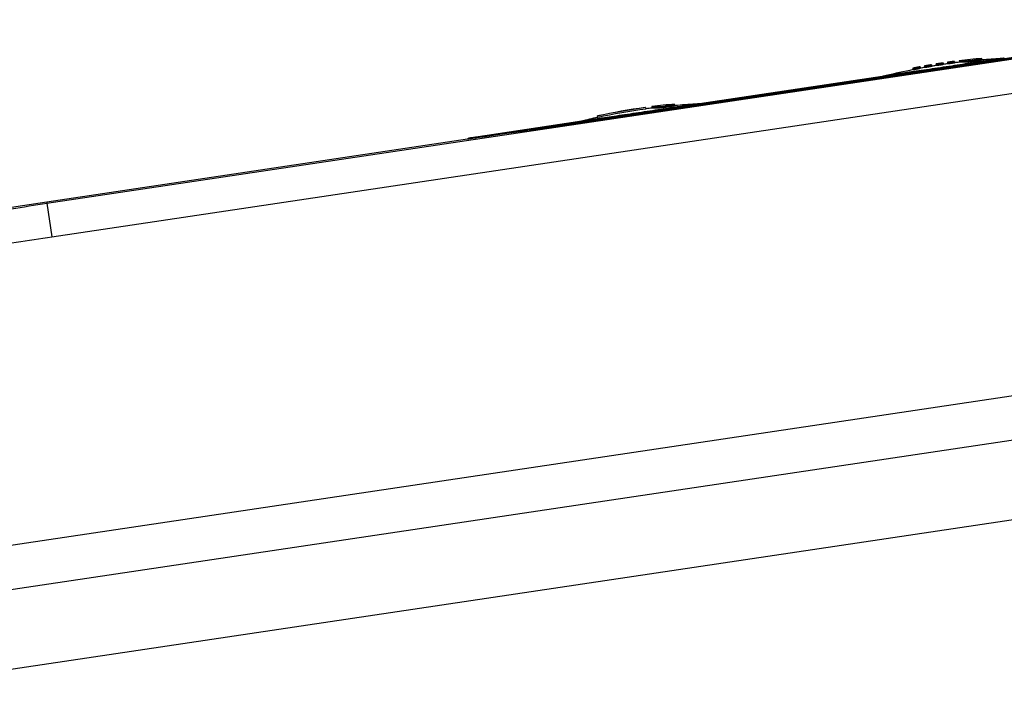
# Model space of a CAD drawing. Header units: millimetres. Extents: x 290 to 825, y 194 to 728.
# Tile 24 of 25: x 695 to 762, y 639 to 685. Entities that reach past the tile are written whole.
import ezdxf

# ---------------------------------------------------------------- set-up
doc = ezdxf.new("R2010")
doc.units = ezdxf.units.MM
doc.header["$LTSCALE"] = 65.395
doc.layers.get('0').update_dxf_attribs({"linetype": 'CONTINUOUS'})

msp = doc.modelspace()

# ---------------------------------------------------------------- linework, layer by layer
at = {"color": 9, "linetype": 'CONTINUOUS'}
for p, q in [((780.057, 685.389), (735.049, 678.662)), ((696.491, 672.806), (769.181, 683.67)), ((762.069, 682.748), (761.796, 682.707)), ((696.834, 670.512), (769.524, 681.376)), ((753.986, 681.539), (753.708, 681.499)), ((741.2, 679.63), (740.928, 679.588)), ((735.049, 678.662), (735.057, 678.611)), ((733.117, 678.421), (732.84, 678.38)), ((696.478, 672.896), (696.492, 672.806)), ((696.491, 672.806), (696.834, 670.512)), ((680.378, 647.339), (772.611, 661.124)), ((680.823, 644.367), (773.055, 658.151))]:
    msp.add_line(p, q, dxfattribs=at)
at = {"color": 7, "linetype": 'CONTINUOUS'}
for p, q in [((780.065, 685.337), (735.057, 678.611)), ((758.661, 682.533), (758.65, 682.532)), ((758.666, 682.534), (758.682, 682.425)), ((758.666, 682.534), (758.666, 682.534)), ((758.974, 682.573), (758.989, 682.475)), ((760.542, 682.634), (760.527, 682.733)), ((761.836, 682.723), (761.789, 682.72)), ((761.883, 682.727), (761.836, 682.723)), ((761.93, 682.731), (761.883, 682.727)), ((761.977, 682.736), (761.93, 682.731)), ((761.99, 682.738), (761.977, 682.736)), ((762.006, 682.74), (761.99, 682.738)), ((762.021, 682.742), (762.006, 682.74)), ((762.036, 682.744), (762.021, 682.742)), ((762.049, 682.745), (762.036, 682.744)), ((762.068, 682.748), (762.049, 682.745)), ((755.804, 682.063), (755.821, 681.954)), ((756.296, 682.158), (756.312, 682.049)), ((756.591, 682.212), (756.607, 682.104)), ((757.077, 682.298), (757.067, 682.296)), ((757.084, 682.298), (757.1, 682.19)), ((757.38, 682.347), (757.396, 682.239)), ((757.868, 682.423), (757.859, 682.422)), ((757.873, 682.423), (757.874, 682.424)), ((757.874, 682.424), (757.89, 682.315)), ((758.171, 682.467), (758.187, 682.358)), ((753.708, 681.499), (741.2, 679.63)), ((753.723, 681.501), (753.709, 681.499)), ((753.736, 681.503), (753.723, 681.501)), ((753.752, 681.506), (753.736, 681.503)), ((753.767, 681.508), (753.752, 681.506)), ((753.784, 681.511), (753.767, 681.508)), ((753.799, 681.514), (753.784, 681.511)), ((753.845, 681.523), (753.799, 681.514)), ((753.892, 681.532), (753.845, 681.523)), ((753.938, 681.543), (753.892, 681.532)), ((753.984, 681.554), (753.938, 681.543)), ((737.481, 679.374), (737.481, 679.369)), ((737.501, 679.371), (737.517, 679.267)), ((737.937, 679.434), (737.952, 679.335)), ((739.504, 679.501), (739.489, 679.6)), ((740.968, 679.604), (740.921, 679.601)), ((741.015, 679.608), (740.968, 679.604)), ((741.062, 679.612), (741.015, 679.608)), ((741.109, 679.617), (741.062, 679.612)), ((741.122, 679.619), (741.109, 679.617)), ((741.138, 679.621), (741.122, 679.619)), ((741.152, 679.623), (741.138, 679.621)), ((741.168, 679.625), (741.152, 679.623)), ((741.181, 679.627), (741.168, 679.625)), ((741.2, 679.629), (741.181, 679.627)), ((733.115, 678.435), (733.069, 678.424)), ((734.217, 678.681), (734.201, 678.791)), ((732.84, 678.38), (725.449, 677.276)), ((732.855, 678.382), (732.841, 678.38)), ((732.868, 678.384), (732.855, 678.382)), ((732.884, 678.387), (732.868, 678.384)), ((732.899, 678.39), (732.884, 678.387)), ((732.916, 678.393), (732.899, 678.39)), ((732.931, 678.395), (732.916, 678.393)), ((732.977, 678.404), (732.931, 678.395)), ((733.024, 678.414), (732.977, 678.404)), ((733.069, 678.424), (733.024, 678.414)), ((725.293, 677.203), (696.478, 672.896)), ((725.439, 677.274), (725.436, 677.273)), ((725.441, 677.274), (725.439, 677.274)), ((725.442, 677.274), (725.441, 677.274)), ((725.444, 677.275), (725.442, 677.274)), ((725.446, 677.275), (725.444, 677.275)), ((725.447, 677.275), (725.446, 677.275)), ((725.449, 677.276), (725.447, 677.275)), ((681.62, 639.028), (773.98, 652.831))]:
    msp.add_line(p, q, dxfattribs=at)
for points in [[(725.436, 677.273), (725.435, 677.273), (725.433, 677.273), (725.431, 677.272), (725.429, 677.272), (725.427, 677.271), (725.425, 677.271), (725.422, 677.27), (725.419, 677.269), (725.416, 677.269), (725.413, 677.268), (725.41, 677.267), (725.406, 677.266), (725.403, 677.265), (725.4, 677.264), (725.396, 677.263), (725.393, 677.261), (725.389, 677.26), (725.385, 677.259), (725.382, 677.257), (725.378, 677.256), (725.374, 677.254), (725.37, 677.253), (725.366, 677.251), (725.363, 677.249), (725.359, 677.247), (725.355, 677.245), (725.351, 677.243), (725.347, 677.241), (725.343, 677.238), (725.339, 677.236), (725.334, 677.233), (725.33, 677.231), (725.326, 677.228), (725.322, 677.225), (725.318, 677.222), (725.314, 677.219), (725.31, 677.216), (725.305, 677.213), (725.301, 677.209), (725.297, 677.206), (725.293, 677.203)], [(696.478, 672.896), (693.621, 672.459), (690.601, 671.978), (687.431, 671.456), (684.111, 670.898), (677.033, 669.693)]]:
    msp.add_lwpolyline(points, dxfattribs=at)
at = {"color": 9, "linetype": 'CONTINUOUS'}
for centre in [(614.416, 1642.121), (593.548, 1639.002)]:
    msp.add_arc(centre, 970.668, 278.267051, 278.733215, dxfattribs=at)
at = {"color": 7, "linetype": 'CONTINUOUS'}
for centre, radius, start, end in [((764.04, 640.964), 41.917, 94.80683, 96.94154), ((764.04, 640.964), 41.817, 93.08505, 94.79799), ((761.628, 685.716), 3, 273.08508, 277.59014), ((764.04, 640.964), 41.817, 101.33749, 103.91495), ((756.404, 681.448), 0.719, 99.27735, 99.83461), ((764.04, 640.964), 41.817, 100.24043, 100.65173), ((764.04, 640.964), 41.817, 99.144, 99.55512), ((764.04, 640.964), 41.817, 98.04783, 98.45889), ((764.04, 640.964), 41.817, 96.93781, 97.36266), ((753.262, 684.465), 3, 279.40937, 283.91492), ((743.171, 637.845), 41.916, 97.80286, 102.35759), ((743.171, 637.845), 41.911, 97.77544, 102.35804), ((743.171, 637.845), 41.906, 97.77533, 102.35858), ((743.171, 637.845), 41.806, 97.7736, 102.36782), ((743.171, 637.845), 41.817, 97.17082, 97.7736), ((743.171, 637.845), 41.917, 95.03965, 97.17399), ((743.171, 637.845), 41.817, 93.08505, 95.03136), ((740.759, 682.597), 3, 273.08508, 277.59014), ((732.394, 681.347), 3, 279.40937, 283.91492), ((743.171, 637.845), 41.817, 102.3668, 103.91495)]:
    msp.add_arc(centre, radius, start, end, dxfattribs=at)
at = {"color": 9, "linetype": 'CONTINUOUS'}
for points, knots in [([(761.789, 682.72), (761.787, 682.72), (761.781, 682.719), (761.767, 682.717), (761.744, 682.713), (761.712, 682.708), (761.671, 682.702), (761.598, 682.691), (761.485, 682.674), (761.325, 682.649), (761.131, 682.619), (760.906, 682.585), (760.652, 682.546), (760.37, 682.503), (759.948, 682.439), (759.374, 682.352), (758.646, 682.242), (757.888, 682.128), (757.129, 682.015), (756.4, 681.907), (755.826, 681.823), (755.404, 681.761), (755.122, 681.72), (754.868, 681.682), (754.642, 681.65), (754.449, 681.621), (754.288, 681.598), (754.175, 681.581), (754.102, 681.571), (754.061, 681.565), (754.029, 681.56), (754.005, 681.557), (753.992, 681.555), (753.985, 681.554), (753.984, 681.554)], [0, 0, 0, 0, 0.000627, 0.002428, 0.005394, 0.009522, 0.014806, 0.021238, 0.037488, 0.058141, 0.083026, 0.111937, 0.144632, 0.180818, 0.220174, 0.306887, 0.401427, 0.500004, 0.598582, 0.693122, 0.779833, 0.819188, 0.855374, 0.888068, 0.916977, 0.941864, 0.962515, 0.978764, 0.985196, 0.99048, 0.994607, 0.997573, 0.999373, 1, 1, 1, 1]), ([(740.921, 679.601), (740.919, 679.601), (740.913, 679.6), (740.899, 679.598), (740.876, 679.594), (740.844, 679.59), (740.802, 679.583), (740.73, 679.572), (740.617, 679.555), (740.456, 679.53), (740.263, 679.5), (740.038, 679.466), (739.783, 679.427), (739.502, 679.384), (739.08, 679.32), (738.506, 679.233), (737.778, 679.123), (737.019, 679.01), (736.26, 678.896), (735.532, 678.789), (734.958, 678.704), (734.536, 678.642), (734.254, 678.601), (733.999, 678.564), (733.774, 678.531), (733.58, 678.503), (733.42, 678.479), (733.307, 678.463), (733.234, 678.452), (733.193, 678.446), (733.16, 678.441), (733.137, 678.438), (733.123, 678.436), (733.117, 678.435), (733.115, 678.435)], [0, 0, 0, 0, 0.000627, 0.002428, 0.005394, 0.009522, 0.014806, 0.021238, 0.037488, 0.058141, 0.083026, 0.111937, 0.144632, 0.180818, 0.220174, 0.306887, 0.401427, 0.500004, 0.598582, 0.693122, 0.779833, 0.819188, 0.855374, 0.888068, 0.916977, 0.941864, 0.962515, 0.978764, 0.985196, 0.99048, 0.994607, 0.997573, 0.999373, 1, 1, 1, 1]), ([(735.049, 678.662), (734.431, 678.57), (733.219, 678.39), (731.457, 678.132), (729.83, 677.896), (728.399, 677.691), (727.355, 677.543), (726.658, 677.445), (726.251, 677.388), (725.927, 677.343), (725.689, 677.309), (725.54, 677.288), (725.47, 677.279), (725.45, 677.276)], [0, 0, 0, 0, 0.193224, 0.379163, 0.550808, 0.701693, 0.826139, 0.876937, 0.919461, 0.953303, 0.97815, 0.993765, 1, 1, 1, 1]), ([(677.033, 669.691), (678.654, 669.958), (681.894, 670.493), (686.756, 671.288), (691.621, 672.066), (694.867, 672.564), (696.491, 672.806)], [0, 0, 0, 0, 0.25, 0.5, 0.75, 1, 1, 1, 1]), ([(677.381, 667.397), (679.001, 667.664), (682.24, 668.198), (687.101, 668.994), (691.965, 669.772), (695.21, 670.269), (696.834, 670.512)], [0, 0, 0, 0, 0.25, 0.5, 0.75, 1, 1, 1, 1])]:
    msp.add_open_spline(points, degree=3, knots=knots, dxfattribs=at)
at = {"color": 7, "linetype": 'CONTINUOUS'}
for points, knots in [([(758.65, 682.532), (758.635, 682.53), (758.599, 682.526), (758.535, 682.518), (758.472, 682.509), (758.416, 682.502), (758.374, 682.496), (758.333, 682.49), (758.294, 682.485), (758.26, 682.48), (758.234, 682.476), (758.215, 682.474), (758.204, 682.472), (758.194, 682.471), (758.186, 682.469), (758.18, 682.468), (758.175, 682.468), (758.173, 682.467), (758.172, 682.467), (758.171, 682.467), (758.171, 682.467), (758.171, 682.467)], [0, 0, 0, 0, 0.091337, 0.229464, 0.397886, 0.48725, 0.576486, 0.662908, 0.74392, 0.817089, 0.880216, 0.907407, 0.931401, 0.952018, 0.969103, 0.982526, 0.992189, 0.995586, 0.99802, 0.999487, 1, 1, 1, 1]), ([(758.171, 682.467), (758.171, 682.467), (758.171, 682.467), (758.172, 682.467), (758.173, 682.467), (758.175, 682.467), (758.18, 682.467), (758.186, 682.468), (758.194, 682.469), (758.204, 682.47), (758.216, 682.472), (758.234, 682.474), (758.26, 682.477), (758.295, 682.482), (758.333, 682.487), (758.374, 682.492), (758.416, 682.498), (758.472, 682.506), (758.535, 682.514), (758.599, 682.523), (758.635, 682.529), (758.65, 682.531)], [0, 0, 0, 0, 0.000516, 0.001985, 0.004419, 0.007815, 0.017469, 0.030877, 0.047938, 0.068526, 0.092485, 0.119637, 0.182683, 0.255772, 0.336708, 0.42306, 0.512237, 0.601562, 0.770009, 0.908318, 1, 1, 1, 1]), ([(758.172, 682.457), (758.172, 682.457), (758.174, 682.458), (758.177, 682.459), (758.183, 682.46), (758.191, 682.462), (758.202, 682.464), (758.214, 682.466), (758.228, 682.468), (758.251, 682.472), (758.283, 682.477), (758.326, 682.483), (758.371, 682.49), (758.419, 682.496), (758.467, 682.503), (758.513, 682.509), (758.555, 682.514), (758.587, 682.518), (758.61, 682.52), (758.625, 682.522), (758.637, 682.523), (758.648, 682.524), (758.656, 682.524), (758.662, 682.525), (758.665, 682.524), (758.668, 682.525), (758.668, 682.524)], [0, 0, 0, 0, 0.002636, 0.009897, 0.021841, 0.038374, 0.059342, 0.084548, 0.113751, 0.146672, 0.222369, 0.308731, 0.402438, 0.499888, 0.597338, 0.691047, 0.777418, 0.853134, 0.88607, 0.915292, 0.940519, 0.961513, 0.978072, 0.990045, 0.997336, 1, 1, 1, 1]), ([(758.172, 682.457), (758.172, 682.457), (758.175, 682.457), (758.178, 682.456), (758.184, 682.457), (758.192, 682.457), (758.202, 682.458), (758.215, 682.46), (758.23, 682.461), (758.252, 682.464), (758.285, 682.467), (758.327, 682.473), (758.373, 682.479), (758.421, 682.485), (758.468, 682.491), (758.514, 682.498), (758.556, 682.504), (758.589, 682.509), (758.611, 682.513), (758.626, 682.515), (758.638, 682.517), (758.648, 682.519), (758.656, 682.521), (758.663, 682.522), (758.665, 682.523), (758.668, 682.524), (758.668, 682.524)], [0, 0, 0, 0, 0.002663, 0.009951, 0.021919, 0.038472, 0.059458, 0.08468, 0.113895, 0.146825, 0.22253, 0.308893, 0.402601, 0.500057, 0.597516, 0.691233, 0.777605, 0.85331, 0.886236, 0.915443, 0.940653, 0.961623, 0.978157, 0.990102, 0.997364, 1, 1, 1, 1]), ([(758.65, 682.531), (758.654, 682.531), (758.659, 682.532), (758.664, 682.533), (758.666, 682.534)], [0, 0, 0, 0, 0.684898, 1, 1, 1, 1]), ([(758.974, 682.573), (758.974, 682.574), (758.977, 682.573), (758.983, 682.573), (758.993, 682.573), (759.007, 682.572), (759.025, 682.572), (759.059, 682.57), (759.115, 682.569), (759.202, 682.568), (759.327, 682.568), (759.517, 682.575), (759.667, 682.586), (759.759, 682.595)], [0, 0, 0, 0, 0.002711, 0.010312, 0.022898, 0.040625, 0.06373, 0.092538, 0.169216, 0.276575, 0.426444, 0.646656, 1, 1, 1, 1]), ([(759.774, 682.496), (759.682, 682.487), (759.532, 682.475), (759.342, 682.469), (759.217, 682.469), (759.13, 682.47), (759.074, 682.471), (759.04, 682.473), (759.022, 682.473), (759.008, 682.474), (758.998, 682.474), (758.992, 682.474), (758.989, 682.475), (758.989, 682.475)], [0, 0, 0, 0, 0.353324, 0.573531, 0.7234, 0.830765, 0.907451, 0.936263, 0.95937, 0.977101, 0.989686, 0.997291, 1, 1, 1, 1]), ([(759.759, 682.595), (759.851, 682.605), (760, 682.624), (760.186, 682.657), (760.307, 682.681), (760.392, 682.7), (760.445, 682.713), (760.478, 682.721), (760.495, 682.725), (760.509, 682.729), (760.518, 682.731), (760.524, 682.732), (760.526, 682.733), (760.527, 682.733)], [0, 0, 0, 0, 0.355126, 0.575515, 0.725016, 0.831886, 0.908108, 0.936723, 0.959663, 0.977262, 0.989755, 0.997303, 1, 1, 1, 1]), ([(760.542, 682.634), (760.541, 682.634), (760.539, 682.633), (760.533, 682.632), (760.523, 682.63), (760.51, 682.626), (760.493, 682.622), (760.46, 682.614), (760.407, 682.601), (760.322, 682.582), (760.201, 682.558), (760.015, 682.525), (759.866, 682.506), (759.774, 682.496)], [0, 0, 0, 0, 0.002697, 0.010246, 0.022739, 0.040338, 0.063279, 0.091894, 0.168113, 0.274984, 0.424485, 0.644875, 1, 1, 1, 1]), ([(756.282, 682.156), (756.268, 682.153), (756.232, 682.147), (756.169, 682.135), (756.106, 682.123), (756.051, 682.112), (756.009, 682.104), (755.968, 682.096), (755.929, 682.088), (755.894, 682.081), (755.868, 682.076), (755.85, 682.072), (755.838, 682.07), (755.828, 682.068), (755.82, 682.066), (755.813, 682.065), (755.809, 682.064), (755.807, 682.063), (755.805, 682.063), (755.805, 682.063), (755.804, 682.063), (755.804, 682.063)], [0, 0, 0, 0, 0.088253, 0.224714, 0.392773, 0.482362, 0.572039, 0.659066, 0.740786, 0.814702, 0.878556, 0.906083, 0.930389, 0.951284, 0.968609, 0.982231, 0.992043, 0.995497, 0.997974, 0.999471, 1, 1, 1, 1]), ([(755.804, 682.063), (755.804, 682.062), (755.805, 682.063), (755.805, 682.063), (755.807, 682.063), (755.809, 682.063), (755.813, 682.064), (755.82, 682.065), (755.828, 682.066), (755.837, 682.068), (755.849, 682.07), (755.867, 682.073), (755.892, 682.078), (755.926, 682.085), (755.964, 682.092), (756.004, 682.1), (756.046, 682.108), (756.101, 682.118), (756.164, 682.131), (756.227, 682.143), (756.264, 682.151), (756.278, 682.154)], [0, 0, 0, 0, 0.000504, 0.001954, 0.004364, 0.00773, 0.017308, 0.030618, 0.047562, 0.068014, 0.09182, 0.118803, 0.18147, 0.254144, 0.334663, 0.420633, 0.509501, 0.598633, 0.767187, 0.90645, 1, 1, 1, 1]), ([(756.297, 682.148), (756.297, 682.149), (756.295, 682.149), (756.292, 682.149), (756.285, 682.148), (756.277, 682.147), (756.267, 682.145), (756.255, 682.143), (756.24, 682.141), (756.218, 682.137), (756.185, 682.132), (756.143, 682.124), (756.098, 682.115), (756.051, 682.106), (756.003, 682.097), (755.958, 682.088), (755.916, 682.079), (755.884, 682.073), (755.862, 682.068), (755.847, 682.064), (755.835, 682.061), (755.825, 682.059), (755.817, 682.057), (755.811, 682.055), (755.808, 682.054), (755.806, 682.053), (755.806, 682.053)], [0, 0, 0, 0, 0.002608, 0.009843, 0.021766, 0.038284, 0.059244, 0.084447, 0.113652, 0.146575, 0.222276, 0.308632, 0.402318, 0.499735, 0.597147, 0.690822, 0.777173, 0.852895, 0.885845, 0.915089, 0.940344, 0.96137, 0.977966, 0.989976, 0.997304, 1, 1, 1, 1]), ([(755.806, 682.053), (755.806, 682.053), (755.808, 682.053), (755.811, 682.053), (755.818, 682.054), (755.826, 682.055), (755.836, 682.056), (755.848, 682.058), (755.863, 682.06), (755.886, 682.064), (755.918, 682.07), (755.96, 682.077), (756.005, 682.086), (756.052, 682.095), (756.1, 682.104), (756.145, 682.113), (756.187, 682.122), (756.219, 682.129), (756.241, 682.134), (756.256, 682.137), (756.268, 682.14), (756.278, 682.142), (756.286, 682.144), (756.292, 682.146), (756.295, 682.147), (756.297, 682.148), (756.297, 682.148)], [0, 0, 0, 0, 0.002608, 0.009844, 0.021769, 0.038288, 0.05925, 0.084456, 0.113662, 0.146589, 0.222297, 0.308662, 0.402357, 0.499781, 0.597194, 0.690866, 0.777211, 0.852923, 0.885867, 0.915105, 0.940356, 0.961378, 0.97797, 0.989978, 0.997305, 1, 1, 1, 1]), ([(756.312, 682.049), (756.312, 682.049), (756.31, 682.048), (756.307, 682.047), (756.301, 682.045), (756.293, 682.043), (756.283, 682.041), (756.27, 682.038), (756.256, 682.035), (756.234, 682.03), (756.202, 682.023), (756.16, 682.014), (756.115, 682.005), (756.067, 681.996), (756.02, 681.987), (755.974, 681.978), (755.932, 681.971), (755.9, 681.965), (755.878, 681.961), (755.863, 681.959), (755.851, 681.957), (755.84, 681.955), (755.832, 681.954), (755.826, 681.954), (755.823, 681.954), (755.821, 681.954), (755.821, 681.954)], [0, 0, 0, 0, 0.002697, 0.010024, 0.022034, 0.038628, 0.059651, 0.084903, 0.114143, 0.147088, 0.222801, 0.309144, 0.402815, 0.500227, 0.597649, 0.691343, 0.777706, 0.853413, 0.886339, 0.915545, 0.94075, 0.961711, 0.97823, 0.990155, 0.997391, 1, 1, 1, 1]), ([(756.278, 682.154), (756.282, 682.155), (756.288, 682.156), (756.294, 682.157), (756.295, 682.158)], [0, 0, 0, 0, 0.690477, 1, 1, 1, 1]), ([(757.067, 682.296), (757.052, 682.294), (757.016, 682.288), (756.952, 682.277), (756.889, 682.266), (756.834, 682.257), (756.792, 682.249), (756.752, 682.242), (756.714, 682.235), (756.679, 682.229), (756.653, 682.225), (756.635, 682.221), (756.624, 682.219), (756.614, 682.217), (756.606, 682.216), (756.6, 682.214), (756.596, 682.214), (756.593, 682.213), (756.592, 682.213), (756.591, 682.213), (756.591, 682.212), (756.591, 682.212)], [0, 0, 0, 0, 0.091961, 0.230396, 0.398828, 0.488111, 0.577232, 0.663519, 0.744387, 0.817415, 0.880413, 0.907548, 0.931494, 0.952072, 0.969126, 0.98253, 0.992182, 0.995578, 0.998012, 0.999482, 1, 1, 1, 1]), ([(756.591, 682.212), (756.591, 682.212), (756.591, 682.212), (756.592, 682.212), (756.593, 682.213), (756.596, 682.213), (756.6, 682.213), (756.606, 682.214), (756.615, 682.216), (756.624, 682.217), (756.636, 682.219), (756.654, 682.222), (756.68, 682.227), (756.715, 682.232), (756.754, 682.239), (756.795, 682.246), (756.837, 682.253), (756.892, 682.263), (756.955, 682.274), (757.018, 682.286), (757.054, 682.292), (757.068, 682.295)], [0, 0, 0, 0, 0.000513, 0.001986, 0.004429, 0.007841, 0.017546, 0.031029, 0.048189, 0.068896, 0.092993, 0.120297, 0.183675, 0.257111, 0.338379, 0.425021, 0.514415, 0.603858, 0.772154, 0.909702, 1, 1, 1, 1]), ([(757.085, 682.289), (757.085, 682.289), (757.083, 682.289), (757.08, 682.289), (757.073, 682.288), (757.065, 682.288), (757.055, 682.286), (757.042, 682.285), (757.028, 682.282), (757.005, 682.279), (756.973, 682.274), (756.931, 682.267), (756.885, 682.26), (756.838, 682.251), (756.79, 682.243), (756.745, 682.235), (756.703, 682.227), (756.671, 682.221), (756.648, 682.216), (756.634, 682.213), (756.622, 682.211), (756.611, 682.208), (756.604, 682.206), (756.597, 682.205), (756.595, 682.204), (756.592, 682.203), (756.592, 682.203)], [0, 0, 0, 0, 0.002625, 0.009875, 0.021809, 0.038334, 0.059297, 0.0845, 0.113702, 0.146623, 0.222321, 0.308682, 0.402385, 0.499829, 0.597271, 0.690973, 0.77734, 0.853058, 0.885998, 0.915226, 0.940462, 0.961465, 0.978036, 0.990022, 0.997325, 1, 1, 1, 1]), ([(756.592, 682.203), (756.592, 682.202), (756.595, 682.203), (756.598, 682.202), (756.604, 682.203), (756.612, 682.204), (756.623, 682.205), (756.635, 682.207), (756.649, 682.209), (756.672, 682.212), (756.704, 682.217), (756.746, 682.224), (756.792, 682.232), (756.84, 682.24), (756.887, 682.249), (756.933, 682.257), (756.975, 682.265), (757.007, 682.271), (757.029, 682.275), (757.043, 682.278), (757.056, 682.281), (757.066, 682.283), (757.074, 682.285), (757.08, 682.287), (757.083, 682.288), (757.085, 682.288), (757.085, 682.289)], [0, 0, 0, 0, 0.002625, 0.009877, 0.021813, 0.038341, 0.059307, 0.084513, 0.113719, 0.146644, 0.22235, 0.308721, 0.402435, 0.499887, 0.597333, 0.691033, 0.777392, 0.853099, 0.886032, 0.915253, 0.940482, 0.961479, 0.978044, 0.990025, 0.997326, 1, 1, 1, 1]), ([(757.1, 682.19), (757.1, 682.189), (757.098, 682.189), (757.095, 682.188), (757.089, 682.186), (757.081, 682.184), (757.07, 682.182), (757.058, 682.179), (757.044, 682.176), (757.021, 682.172), (756.989, 682.166), (756.947, 682.158), (756.902, 682.15), (756.854, 682.141), (756.807, 682.133), (756.761, 682.125), (756.719, 682.118), (756.687, 682.113), (756.664, 682.11), (756.65, 682.108), (756.637, 682.106), (756.627, 682.105), (756.619, 682.104), (756.613, 682.103), (756.61, 682.104), (756.607, 682.103), (756.607, 682.104)], [0, 0, 0, 0, 0.002675, 0.009978, 0.021961, 0.038529, 0.059527, 0.084758, 0.11398, 0.146913, 0.222617, 0.308973, 0.402672, 0.500117, 0.597568, 0.691281, 0.777651, 0.853356, 0.886281, 0.915486, 0.940692, 0.961658, 0.978186, 0.990122, 0.997374, 1, 1, 1, 1]), ([(757.068, 682.295), (757.072, 682.296), (757.077, 682.297), (757.082, 682.298), (757.083, 682.298)], [0, 0, 0, 0, 0.688993, 1, 1, 1, 1]), ([(757.859, 682.422), (757.844, 682.42), (757.808, 682.415), (757.745, 682.405), (757.682, 682.396), (757.626, 682.387), (757.584, 682.381), (757.543, 682.374), (757.504, 682.368), (757.469, 682.362), (757.443, 682.358), (757.425, 682.355), (757.413, 682.353), (757.403, 682.352), (757.395, 682.35), (757.389, 682.349), (757.384, 682.348), (757.382, 682.348), (757.381, 682.347), (757.38, 682.347), (757.38, 682.347), (757.38, 682.347)], [0, 0, 0, 0, 0.089685, 0.226893, 0.395104, 0.484594, 0.574088, 0.660863, 0.742277, 0.815859, 0.879375, 0.906742, 0.930897, 0.951657, 0.968863, 0.982385, 0.992121, 0.995546, 0.998, 0.999481, 1, 1, 1, 1]), ([(757.38, 682.347), (757.38, 682.347), (757.38, 682.347), (757.381, 682.347), (757.382, 682.347), (757.384, 682.347), (757.389, 682.348), (757.395, 682.349), (757.403, 682.35), (757.413, 682.351), (757.425, 682.353), (757.443, 682.356), (757.469, 682.359), (757.504, 682.365), (757.542, 682.37), (757.583, 682.377), (757.625, 682.383), (757.681, 682.392), (757.744, 682.402), (757.807, 682.412), (757.843, 682.418), (757.858, 682.42)], [0, 0, 0, 0, 0.000515, 0.001985, 0.004422, 0.007824, 0.017499, 0.030938, 0.048041, 0.068679, 0.092697, 0.119913, 0.183098, 0.256332, 0.337407, 0.423883, 0.513154, 0.602532, 0.770916, 0.908903, 1, 1, 1, 1]), ([(757.381, 682.337), (757.381, 682.338), (757.383, 682.338), (757.386, 682.34), (757.392, 682.341), (757.4, 682.343), (757.411, 682.345), (757.423, 682.347), (757.437, 682.35), (757.46, 682.354), (757.492, 682.36), (757.534, 682.367), (757.58, 682.374), (757.627, 682.381), (757.675, 682.389), (757.721, 682.395), (757.763, 682.401), (757.795, 682.406), (757.818, 682.409), (757.832, 682.411), (757.845, 682.412), (757.855, 682.413), (757.863, 682.414), (757.87, 682.414), (757.873, 682.414), (757.875, 682.414), (757.875, 682.414)], [0, 0, 0, 0, 0.002656, 0.009938, 0.021902, 0.038454, 0.05944, 0.084662, 0.11388, 0.146813, 0.222525, 0.308891, 0.402598, 0.50005, 0.597502, 0.691209, 0.77757, 0.853268, 0.886192, 0.9154, 0.940613, 0.96159, 0.978131, 0.990085, 0.997355, 1, 1, 1, 1]), ([(757.381, 682.337), (757.381, 682.337), (757.384, 682.337), (757.387, 682.337), (757.393, 682.338), (757.401, 682.338), (757.411, 682.339), (757.424, 682.341), (757.438, 682.343), (757.461, 682.346), (757.493, 682.35), (757.536, 682.356), (757.581, 682.363), (757.629, 682.37), (757.677, 682.378), (757.722, 682.385), (757.764, 682.392), (757.796, 682.398), (757.819, 682.402), (757.833, 682.404), (757.846, 682.407), (757.856, 682.409), (757.864, 682.411), (757.87, 682.412), (757.873, 682.413), (757.875, 682.414), (757.875, 682.414)], [0, 0, 0, 0, 0.002645, 0.009914, 0.021866, 0.038405, 0.05938, 0.084592, 0.113801, 0.146726, 0.22243, 0.308798, 0.402514, 0.499974, 0.597434, 0.691147, 0.777513, 0.853217, 0.886145, 0.915357, 0.940575, 0.961557, 0.978104, 0.990065, 0.997345, 1, 1, 1, 1]), ([(757.89, 682.315), (757.89, 682.315), (757.888, 682.314), (757.885, 682.313), (757.879, 682.312), (757.871, 682.31), (757.861, 682.308), (757.848, 682.305), (757.834, 682.303), (757.811, 682.299), (757.779, 682.293), (757.737, 682.286), (757.691, 682.279), (757.644, 682.271), (757.596, 682.264), (757.55, 682.257), (757.508, 682.251), (757.476, 682.247), (757.453, 682.244), (757.439, 682.242), (757.426, 682.24), (757.416, 682.239), (757.408, 682.239), (757.401, 682.238), (757.398, 682.238), (757.396, 682.238), (757.396, 682.239)], [0, 0, 0, 0, 0.002656, 0.009936, 0.021897, 0.038442, 0.059421, 0.084635, 0.113844, 0.146768, 0.222468, 0.308833, 0.402546, 0.500007, 0.59747, 0.691188, 0.77756, 0.853266, 0.886193, 0.915403, 0.940616, 0.961592, 0.978132, 0.990084, 0.997354, 1, 1, 1, 1]), ([(757.858, 682.42), (757.86, 682.421), (757.865, 682.422), (757.87, 682.422), (757.873, 682.423)], [0, 0, 0, 0, 0.369464, 1, 1, 1, 1]), ([(758.682, 682.425), (758.683, 682.425), (758.68, 682.424), (758.677, 682.423), (758.671, 682.422), (758.663, 682.42), (758.653, 682.418), (758.641, 682.416), (758.626, 682.414), (758.603, 682.41), (758.571, 682.405), (758.529, 682.399), (758.483, 682.393), (758.436, 682.386), (758.388, 682.38), (758.342, 682.374), (758.299, 682.368), (758.267, 682.365), (758.244, 682.362), (758.23, 682.361), (758.217, 682.359), (758.207, 682.359), (758.199, 682.358), (758.192, 682.358), (758.189, 682.358), (758.187, 682.358), (758.187, 682.358)], [0, 0, 0, 0, 0.002637, 0.009896, 0.021837, 0.038367, 0.059334, 0.08454, 0.113744, 0.146666, 0.222367, 0.308735, 0.40245, 0.499908, 0.597364, 0.691074, 0.77744, 0.853148, 0.886081, 0.915299, 0.940524, 0.961515, 0.978073, 0.990044, 0.997335, 1, 1, 1, 1]), ([(737.937, 679.434), (737.945, 679.434), (737.961, 679.433), (737.994, 679.432), (738.051, 679.43), (738.133, 679.429), (738.231, 679.429), (738.362, 679.432), (738.526, 679.44), (738.657, 679.451), (738.722, 679.458)], [0, 0, 0, 0, 0.031251, 0.062502, 0.125004, 0.250007, 0.375009, 0.500012, 0.750006, 1, 1, 1, 1]), ([(738.737, 679.359), (738.644, 679.349), (738.494, 679.337), (738.304, 679.331), (738.192, 679.33), (738.124, 679.33), (738.085, 679.331), (738.052, 679.332), (738.025, 679.332), (738.002, 679.333), (737.984, 679.334), (737.972, 679.334), (737.964, 679.334), (737.96, 679.335), (737.956, 679.335), (737.954, 679.335), (737.953, 679.335), (737.951, 679.335), (737.952, 679.335)], [0, 0, 0, 0, 0.35443, 0.574934, 0.724858, 0.782888, 0.832143, 0.873783, 0.90864, 0.93732, 0.960272, 0.97782, 0.984643, 0.990196, 0.994498, 0.997561, 0.999393, 1, 1, 1, 1]), ([(738.722, 679.458), (738.814, 679.468), (738.963, 679.488), (739.149, 679.522), (739.258, 679.544), (739.323, 679.559), (739.361, 679.568), (739.393, 679.575), (739.419, 679.582), (739.441, 679.587), (739.458, 679.592), (739.47, 679.595), (739.477, 679.597), (739.482, 679.598), (739.485, 679.599), (739.487, 679.6), (739.488, 679.599), (739.489, 679.6), (739.489, 679.6)], [0, 0, 0, 0, 0.356098, 0.57677, 0.726353, 0.784159, 0.833183, 0.8746, 0.909252, 0.937751, 0.960547, 0.977972, 0.984748, 0.990262, 0.994533, 0.997574, 0.999394, 1, 1, 1, 1]), ([(739.504, 679.501), (739.504, 679.501), (739.503, 679.5), (739.502, 679.5), (739.5, 679.5), (739.496, 679.499), (739.492, 679.498), (739.485, 679.496), (739.473, 679.493), (739.456, 679.488), (739.434, 679.483), (739.407, 679.476), (739.376, 679.469), (739.338, 679.46), (739.273, 679.445), (739.164, 679.422), (738.978, 679.389), (738.829, 679.369), (738.737, 679.359)], [0, 0, 0, 0, 0.000605, 0.002426, 0.005467, 0.009738, 0.015253, 0.022028, 0.039454, 0.062251, 0.090749, 0.1254, 0.166817, 0.215841, 0.273647, 0.423231, 0.643902, 1, 1, 1, 1]), ([(735.057, 678.611), (734.422, 678.516), (733.478, 678.376), (732.233, 678.193), (731.334, 678.062), (730.471, 677.936), (729.651, 677.818), (728.884, 677.709), (728.176, 677.608), (727.535, 677.517), (727.044, 677.448), (726.69, 677.398), (726.454, 677.365), (726.238, 677.335), (726.044, 677.307), (725.872, 677.283), (725.722, 677.262), (725.61, 677.247), (725.533, 677.236), (725.483, 677.229), (725.439, 677.223), (725.401, 677.218), (725.369, 677.213), (725.342, 677.21), (725.324, 677.207), (725.312, 677.205), (725.306, 677.204), (725.301, 677.204), (725.296, 677.203), (725.295, 677.203), (725.293, 677.203), (725.293, 677.203)], [0, 0, 0, 0, 0.19511, 0.290312, 0.382716, 0.471433, 0.555607, 0.634428, 0.707139, 0.773036, 0.83149, 0.857744, 0.881934, 0.904001, 0.923888, 0.941548, 0.956944, 0.970035, 0.975704, 0.980785, 0.985277, 0.989175, 0.992479, 0.995185, 0.997292, 0.99812, 0.998797, 0.999323, 0.999699, 0.999925, 1, 1, 1, 1])]:
    msp.add_open_spline(points, degree=3, knots=knots, dxfattribs=at)

doc.saveas('drawing.dxf')
